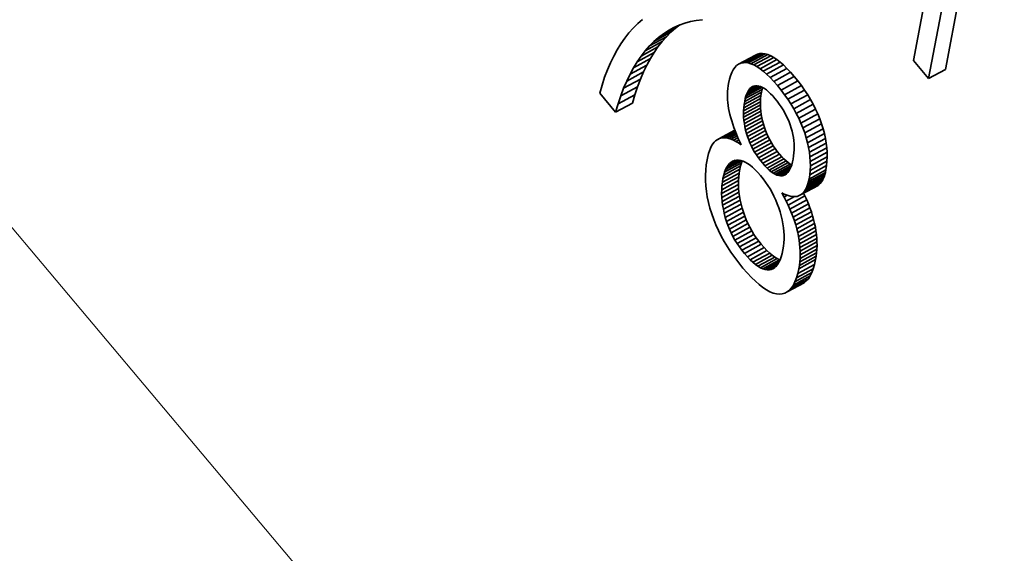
# Model space of a CAD drawing. Header units: millimetres. Extents: x -34 to 6620, y -230 to 4700.
# Tile 34 of 216: x 614 to 661, y 3640 to 3666. Entities that reach past the tile are written whole.
import ezdxf

# ---------------------------------------------------------------- set-up
doc = ezdxf.new("R2010")
doc.units = ezdxf.units.MM
doc.layers.add('1', color=7, linetype='Continuous', true_color=0xffffff)

msp = doc.modelspace()

# ---------------------------------------------------------------- linework, layer by layer
at = {"layer": '1', "color": 92, "linetype": 'Continuous', "lineweight": 13}
msp.add_line((588.484, 3685.425), (714.923, 3534.991), dxfattribs=at)
at = {"layer": '1', "color": 7, "linetype": 'Continuous', "lineweight": 35}
for p, q in [((657.831, 3663.34), (659.41, 3671.699)), ((657.029, 3662.903), (658.608, 3671.262)), ((657.508, 3670.16), (656.307, 3663.762)), ((643.181, 3665.525), (642.965, 3665.311)), ((643.407, 3665.721), (643.181, 3665.525)), ((645.148, 3665.444), (644.408, 3665.041)), ((644.895, 3665.331), (645.152, 3665.446)), ((644.979, 3665.304), (645.182, 3665.457)), ((645.152, 3665.446), (645.417, 3665.541)), ((645.417, 3665.541), (645.69, 3665.617)), ((645.69, 3665.617), (645.972, 3665.673)), ((645.972, 3665.673), (646.263, 3665.709)), ((642.759, 3665.079), (642.563, 3664.829)), ((642.965, 3665.311), (642.759, 3665.079)), ((644.544, 3664.896), (643.742, 3664.459)), ((644.757, 3665.11), (643.955, 3664.673)), ((644.979, 3665.304), (644.177, 3664.867)), ((644.177, 3664.867), (644.408, 3665.041)), ((644.339, 3664.663), (644.544, 3664.896)), ((644.408, 3665.041), (644.647, 3665.196)), ((644.544, 3664.896), (644.757, 3665.11)), ((644.647, 3665.196), (644.895, 3665.331)), ((644.757, 3665.11), (644.979, 3665.304)), ((642.378, 3664.562), (642.203, 3664.277)), ((642.563, 3664.829), (642.378, 3664.562)), ((644.144, 3664.411), (643.342, 3663.974)), ((644.339, 3664.663), (643.537, 3664.226)), ((643.537, 3664.226), (643.742, 3664.459)), ((643.742, 3664.459), (643.955, 3664.673)), ((643.955, 3664.673), (644.177, 3664.867)), ((643.959, 3664.141), (644.144, 3664.411)), ((644.144, 3664.411), (644.339, 3664.663)), ((642.038, 3663.975), (641.884, 3663.655)), ((642.203, 3664.277), (642.038, 3663.975)), ((643.959, 3664.141), (643.157, 3663.704)), ((643.157, 3663.704), (643.342, 3663.974)), ((643.342, 3663.974), (643.537, 3664.226)), ((643.783, 3663.853), (643.959, 3664.141)), ((648.784, 3664.023), (647.982, 3663.586)), ((648.886, 3664.069), (648.084, 3663.632)), ((648.998, 3664.095), (648.196, 3663.658)), ((649.118, 3664.099), (648.316, 3663.662)), ((649.244, 3664.083), (648.442, 3663.646)), ((649.377, 3664.046), (648.575, 3663.609)), ((649.515, 3663.988), (648.713, 3663.551)), ((648.886, 3664.069), (648.784, 3664.023)), ((648.998, 3664.095), (648.886, 3664.069)), ((649.118, 3664.099), (648.998, 3664.095)), ((649.244, 3664.083), (649.118, 3664.099)), ((649.377, 3664.046), (649.244, 3664.083)), ((649.515, 3663.988), (649.377, 3664.046)), ((649.658, 3663.91), (649.515, 3663.988)), ((641.884, 3663.655), (641.74, 3663.317)), ((643.617, 3663.546), (642.815, 3663.109)), ((643.783, 3663.853), (642.981, 3663.416)), ((642.981, 3663.416), (643.157, 3663.704)), ((643.46, 3663.221), (643.617, 3663.546)), ((643.617, 3663.546), (643.783, 3663.853)), ((647.888, 3663.519), (647.802, 3663.43)), ((647.982, 3663.586), (647.888, 3663.519)), ((648.084, 3663.632), (647.982, 3663.586)), ((648.196, 3663.658), (648.084, 3663.632)), ((648.316, 3663.662), (648.196, 3663.658)), ((648.442, 3663.646), (648.316, 3663.662)), ((648.575, 3663.609), (648.442, 3663.646)), ((648.713, 3663.551), (648.575, 3663.609)), ((648.856, 3663.473), (648.713, 3663.551)), ((649.658, 3663.91), (648.856, 3663.473)), ((649.005, 3663.374), (648.856, 3663.473)), ((649.807, 3663.811), (649.005, 3663.374)), ((649.961, 3663.691), (649.159, 3663.254)), ((650.121, 3663.55), (649.319, 3663.113)), ((649.807, 3663.811), (649.658, 3663.91)), ((649.961, 3663.691), (649.807, 3663.811)), ((650.121, 3663.55), (649.961, 3663.691)), ((650.286, 3663.389), (650.121, 3663.55)), ((656.307, 3663.762), (657.029, 3662.903)), ((641.74, 3663.317), (641.606, 3662.962)), ((643.46, 3663.221), (642.658, 3662.784)), ((642.658, 3662.784), (642.815, 3663.109)), ((642.815, 3663.109), (642.981, 3663.416)), ((643.313, 3662.878), (643.46, 3663.221)), ((647.597, 3663.04), (647.546, 3662.868)), ((647.657, 3663.191), (647.597, 3663.04)), ((647.725, 3663.321), (647.657, 3663.191)), ((647.802, 3663.43), (647.725, 3663.321)), ((649.159, 3663.254), (649.005, 3663.374)), ((649.319, 3663.113), (649.159, 3663.254)), ((649.484, 3662.952), (649.319, 3663.113)), ((650.286, 3663.389), (649.484, 3662.952)), ((650.457, 3663.207), (649.655, 3662.77)), ((650.633, 3663.004), (649.831, 3662.567)), ((650.457, 3663.207), (650.286, 3663.389)), ((650.633, 3663.004), (650.457, 3663.207)), ((650.809, 3662.789), (650.633, 3663.004)), ((657.831, 3663.34), (657.029, 3662.903)), ((641.483, 3662.59), (641.37, 3662.2)), ((641.606, 3662.962), (641.483, 3662.59)), ((643.313, 3662.878), (642.511, 3662.441)), ((642.511, 3662.441), (642.658, 3662.784)), ((643.175, 3662.516), (643.313, 3662.878)), ((647.482, 3662.55), (647.467, 3662.423)), ((647.503, 3662.675), (647.482, 3662.55)), ((647.546, 3662.868), (647.503, 3662.675)), ((649.015, 3662.526), (648.377, 3662.178)), ((648.929, 3662.55), (648.421, 3662.273)), ((648.847, 3662.56), (648.47, 3662.355)), ((648.768, 3662.556), (648.524, 3662.423)), ((648.689, 3662.535), (648.583, 3662.477)), ((648.716, 3662.546), (648.647, 3662.518)), ((648.79, 3662.56), (648.716, 3662.546)), ((648.868, 3662.56), (648.79, 3662.56)), ((648.949, 3662.547), (648.868, 3662.56)), ((649.034, 3662.52), (648.949, 3662.547)), ((649.655, 3662.77), (649.484, 3662.952)), ((649.831, 3662.567), (649.655, 3662.77)), ((650.007, 3662.352), (649.831, 3662.567)), ((650.809, 3662.789), (650.007, 3662.352)), ((650.974, 3662.571), (650.172, 3662.134)), ((650.974, 3662.571), (650.809, 3662.789)), ((651.129, 3662.351), (650.974, 3662.571)), ((641.37, 3662.2), (642.126, 3661.299)), ((643.047, 3662.135), (642.245, 3661.698)), ((642.245, 3661.698), (642.373, 3662.079)), ((643.175, 3662.516), (642.373, 3662.079)), ((642.373, 3662.079), (642.511, 3662.441)), ((642.928, 3661.736), (643.047, 3662.135)), ((643.047, 3662.135), (643.175, 3662.516)), ((647.457, 3662.294), (647.453, 3662.163)), ((647.453, 3662.163), (647.454, 3662.03)), ((647.467, 3662.423), (647.457, 3662.294)), ((649.051, 3662.1), (648.249, 3661.663)), ((649.076, 3662.249), (648.274, 3661.812)), ((649.105, 3662.384), (648.303, 3661.947)), ((648.337, 3662.069), (648.303, 3661.947)), ((649.104, 3662.487), (648.337, 3662.069)), ((648.377, 3662.178), (648.337, 3662.069)), ((648.421, 3662.273), (648.377, 3662.178)), ((648.47, 3662.355), (648.421, 3662.273)), ((648.524, 3662.423), (648.47, 3662.355)), ((648.583, 3662.477), (648.524, 3662.423)), ((648.647, 3662.518), (648.583, 3662.477)), ((649.121, 3662.48), (649.034, 3662.52)), ((649.051, 3662.1), (649.035, 3661.951)), ((649.076, 3662.249), (649.051, 3662.1)), ((649.105, 3662.384), (649.076, 3662.249)), ((649.13, 3662.474), (649.105, 3662.384)), ((649.212, 3662.425), (649.121, 3662.48)), ((649.306, 3662.358), (649.212, 3662.425)), ((649.404, 3662.276), (649.306, 3662.358)), ((649.504, 3662.181), (649.404, 3662.276)), ((649.608, 3662.072), (649.504, 3662.181)), ((649.715, 3661.95), (649.608, 3662.072)), ((650.172, 3662.134), (650.007, 3662.352)), ((650.327, 3661.914), (650.172, 3662.134)), ((651.129, 3662.351), (650.327, 3661.914)), ((651.274, 3662.129), (650.472, 3661.692)), ((651.274, 3662.129), (651.129, 3662.351)), ((651.409, 3661.904), (651.274, 3662.129)), ((642.928, 3661.736), (642.126, 3661.299)), ((642.126, 3661.299), (642.245, 3661.698)), ((647.454, 3662.03), (647.46, 3661.894)), ((647.46, 3661.894), (647.472, 3661.757)), ((647.472, 3661.757), (647.489, 3661.617)), ((647.489, 3661.617), (647.511, 3661.475)), ((649.023, 3661.65), (648.221, 3661.213)), ((649.025, 3661.801), (648.223, 3661.364)), ((649.035, 3661.951), (648.233, 3661.514)), ((648.249, 3661.663), (648.233, 3661.514)), ((648.274, 3661.812), (648.249, 3661.663)), ((648.303, 3661.947), (648.274, 3661.812)), ((649.025, 3661.801), (649.023, 3661.65)), ((649.023, 3661.65), (649.028, 3661.499)), ((649.035, 3661.951), (649.025, 3661.801)), ((649.821, 3661.818), (649.715, 3661.95)), ((649.921, 3661.685), (649.821, 3661.818)), ((650.015, 3661.549), (649.921, 3661.685)), ((650.472, 3661.692), (650.327, 3661.914)), ((650.607, 3661.467), (650.472, 3661.692)), ((651.409, 3661.904), (650.607, 3661.467)), ((651.534, 3661.678), (650.732, 3661.241)), ((651.534, 3661.678), (651.409, 3661.904)), ((651.649, 3661.449), (651.534, 3661.678)), ((647.511, 3661.475), (647.539, 3661.33)), ((647.539, 3661.33), (647.572, 3661.184)), ((647.572, 3661.184), (647.611, 3661.035)), ((648.223, 3661.364), (648.221, 3661.213)), ((648.221, 3661.213), (648.226, 3661.062)), ((648.233, 3661.514), (648.223, 3661.364)), ((649.028, 3661.499), (648.226, 3661.062)), ((649.04, 3661.346), (648.238, 3660.909)), ((649.06, 3661.193), (648.258, 3660.756)), ((649.028, 3661.499), (649.04, 3661.346)), ((649.04, 3661.346), (649.06, 3661.193)), ((649.06, 3661.193), (649.087, 3661.039)), ((650.102, 3661.411), (650.015, 3661.549)), ((650.183, 3661.271), (650.102, 3661.411)), ((650.257, 3661.13), (650.183, 3661.271)), ((650.325, 3660.986), (650.257, 3661.13)), ((650.732, 3661.241), (650.607, 3661.467)), ((650.847, 3661.012), (650.732, 3661.241)), ((651.649, 3661.449), (650.847, 3661.012)), ((651.754, 3661.218), (650.952, 3660.781)), ((651.754, 3661.218), (651.649, 3661.449)), ((651.849, 3660.984), (651.754, 3661.218)), ((647.611, 3661.035), (647.655, 3660.883)), ((647.655, 3660.883), (647.704, 3660.728)), ((647.704, 3660.728), (647.758, 3660.571)), ((648.226, 3661.062), (648.238, 3660.909)), ((648.238, 3660.909), (648.258, 3660.756)), ((648.258, 3660.756), (648.285, 3660.602)), ((649.087, 3661.039), (648.285, 3660.602)), ((649.122, 3660.884), (648.32, 3660.447)), ((649.163, 3660.728), (648.361, 3660.291)), ((649.087, 3661.039), (649.122, 3660.884)), ((649.122, 3660.884), (649.163, 3660.728)), ((649.163, 3660.728), (649.212, 3660.573)), ((650.386, 3660.84), (650.325, 3660.986)), ((650.441, 3660.692), (650.386, 3660.84)), ((650.489, 3660.542), (650.441, 3660.692)), ((650.952, 3660.781), (650.847, 3661.012)), ((651.047, 3660.547), (650.952, 3660.781)), ((651.849, 3660.984), (651.047, 3660.547)), ((651.934, 3660.749), (651.132, 3660.312)), ((651.934, 3660.749), (651.849, 3660.984)), ((652.008, 3660.514), (651.934, 3660.749)), ((647.769, 3660.425), (646.967, 3659.988)), ((647.805, 3660.444), (647.046, 3660.03)), ((647.81, 3660.431), (647.13, 3660.06)), ((647.82, 3660.404), (647.219, 3660.077)), ((647.836, 3660.365), (647.313, 3660.081)), ((647.857, 3660.314), (647.412, 3660.072)), ((647.883, 3660.249), (647.516, 3660.05)), ((647.758, 3660.571), (647.818, 3660.411)), ((647.805, 3660.445), (647.769, 3660.425)), ((647.818, 3660.411), (647.883, 3660.249)), ((647.883, 3660.249), (647.953, 3660.083)), ((648.285, 3660.602), (648.32, 3660.447)), ((648.32, 3660.447), (648.361, 3660.291)), ((648.361, 3660.291), (648.41, 3660.136)), ((649.212, 3660.573), (648.41, 3660.136)), ((649.267, 3660.421), (648.465, 3659.984)), ((649.328, 3660.271), (648.526, 3659.834)), ((649.212, 3660.573), (649.267, 3660.421)), ((649.267, 3660.421), (649.328, 3660.271)), ((649.328, 3660.271), (649.396, 3660.124)), ((650.53, 3660.391), (650.489, 3660.542)), ((650.565, 3660.241), (650.53, 3660.391)), ((650.592, 3660.092), (650.565, 3660.241)), ((651.132, 3660.312), (651.047, 3660.547)), ((651.206, 3660.077), (651.132, 3660.312)), ((652.008, 3660.514), (651.206, 3660.077)), ((652.07, 3660.282), (651.268, 3659.845)), ((652.07, 3660.282), (652.008, 3660.514)), ((652.12, 3660.054), (652.07, 3660.282)), ((646.759, 3659.784), (646.7, 3659.69)), ((646.823, 3659.865), (646.759, 3659.784)), ((646.892, 3659.933), (646.823, 3659.865)), ((646.967, 3659.988), (646.892, 3659.933)), ((647.046, 3660.03), (646.967, 3659.988)), ((647.13, 3660.06), (647.046, 3660.03)), ((647.219, 3660.077), (647.13, 3660.06)), ((647.313, 3660.081), (647.219, 3660.077)), ((647.412, 3660.072), (647.313, 3660.081)), ((647.516, 3660.05), (647.412, 3660.072)), ((647.625, 3660.015), (647.516, 3660.05)), ((647.915, 3660.173), (647.625, 3660.015)), ((647.739, 3659.967), (647.625, 3660.015)), ((647.953, 3660.083), (647.739, 3659.967)), ((647.858, 3659.906), (647.739, 3659.967)), ((647.999, 3659.983), (647.858, 3659.906)), ((647.981, 3659.832), (647.858, 3659.906)), ((647.953, 3660.083), (648.029, 3659.916)), ((648.051, 3659.87), (647.981, 3659.832)), ((648.11, 3659.745), (647.981, 3659.832)), ((648.029, 3659.916), (648.11, 3659.745)), ((648.41, 3660.136), (648.465, 3659.984)), ((648.465, 3659.984), (648.526, 3659.834)), ((648.526, 3659.834), (648.594, 3659.687)), ((649.396, 3660.124), (648.594, 3659.687)), ((649.47, 3659.98), (648.668, 3659.543)), ((649.55, 3659.839), (648.748, 3659.402)), ((649.396, 3660.124), (649.47, 3659.98)), ((649.47, 3659.98), (649.55, 3659.839)), ((649.55, 3659.839), (649.636, 3659.7)), ((650.611, 3659.944), (650.592, 3660.092)), ((650.624, 3659.796), (650.611, 3659.944)), ((650.629, 3659.649), (650.624, 3659.796)), ((651.268, 3659.845), (651.206, 3660.077)), ((651.318, 3659.617), (651.268, 3659.845)), ((652.12, 3660.054), (651.318, 3659.617)), ((652.158, 3659.829), (651.356, 3659.392)), ((652.158, 3659.829), (652.12, 3660.054)), ((652.185, 3659.607), (652.158, 3659.829)), ((646.554, 3659.334), (646.516, 3659.189)), ((646.598, 3659.465), (646.554, 3659.334)), ((646.647, 3659.584), (646.598, 3659.465)), ((646.7, 3659.69), (646.647, 3659.584)), ((648.594, 3659.687), (648.668, 3659.543)), ((648.668, 3659.543), (648.748, 3659.402)), ((648.748, 3659.402), (648.834, 3659.263)), ((649.636, 3659.7), (648.834, 3659.263)), ((648.834, 3659.263), (648.927, 3659.127)), ((649.729, 3659.564), (648.927, 3659.127)), ((649.828, 3659.431), (649.026, 3658.994)), ((649.934, 3659.3), (649.132, 3658.863)), ((649.636, 3659.7), (649.729, 3659.564)), ((649.729, 3659.564), (649.828, 3659.431)), ((649.828, 3659.431), (649.934, 3659.3)), ((649.934, 3659.3), (650.041, 3659.178)), ((650.602, 3659.213), (650.618, 3659.358)), ((650.618, 3659.358), (650.628, 3659.503)), ((650.628, 3659.503), (650.629, 3659.649)), ((651.356, 3659.392), (651.318, 3659.617)), ((651.383, 3659.17), (651.356, 3659.392)), ((652.185, 3659.607), (651.383, 3659.17)), ((652.2, 3659.388), (651.398, 3658.951)), ((652.2, 3659.388), (652.185, 3659.607)), ((652.203, 3659.173), (652.2, 3659.388)), ((646.443, 3658.788), (646.418, 3658.541)), ((646.482, 3659.032), (646.443, 3658.788)), ((646.516, 3659.189), (646.482, 3659.032)), ((648.12, 3658.884), (647.318, 3658.447)), ((648.127, 3658.989), (647.366, 3658.574)), ((648.02, 3659.012), (647.421, 3658.686)), ((647.482, 3658.782), (647.421, 3658.686)), ((647.916, 3659.018), (647.482, 3658.782)), ((647.55, 3658.861), (647.482, 3658.782)), ((647.818, 3659.007), (647.55, 3658.861)), ((647.625, 3658.925), (647.55, 3658.861)), ((647.723, 3658.978), (647.625, 3658.925)), ((647.706, 3658.972), (647.625, 3658.925)), ((647.793, 3659.003), (647.706, 3658.972)), ((647.888, 3659.019), (647.793, 3659.003)), ((647.987, 3659.018), (647.888, 3659.019)), ((648.089, 3659.001), (647.987, 3659.018)), ((648.12, 3658.884), (648.078, 3658.74)), ((648.195, 3658.968), (648.089, 3659.001)), ((648.156, 3658.98), (648.12, 3658.884)), ((648.303, 3658.918), (648.195, 3658.968)), ((648.415, 3658.853), (648.303, 3658.918)), ((648.53, 3658.772), (648.415, 3658.853)), ((648.927, 3659.127), (649.026, 3658.994)), ((649.026, 3658.994), (649.132, 3658.863)), ((649.132, 3658.863), (649.239, 3658.741)), ((650.041, 3659.178), (649.239, 3658.741)), ((650.145, 3659.07), (649.343, 3658.633)), ((650.245, 3658.976), (649.443, 3658.539)), ((650.342, 3658.895), (649.54, 3658.458)), ((650.436, 3658.829), (649.634, 3658.392)), ((650.041, 3659.178), (650.145, 3659.07)), ((650.145, 3659.07), (650.245, 3658.976)), ((650.245, 3658.976), (650.342, 3658.895)), ((650.342, 3658.895), (650.436, 3658.829)), ((650.436, 3658.829), (650.509, 3658.787)), ((650.473, 3658.684), (650.513, 3658.799)), ((650.513, 3658.799), (650.548, 3658.927)), ((650.548, 3658.927), (650.579, 3659.069)), ((650.579, 3659.069), (650.602, 3659.213)), ((651.398, 3658.951), (651.383, 3659.17)), ((652.194, 3658.961), (651.392, 3658.525)), ((651.401, 3658.736), (651.398, 3658.951)), ((652.203, 3659.173), (651.401, 3658.736)), ((652.173, 3658.753), (652.194, 3658.961)), ((652.194, 3658.961), (652.203, 3659.173)), ((646.418, 3658.541), (646.406, 3658.292)), ((648.014, 3658.401), (647.212, 3657.964)), ((648.043, 3658.58), (647.241, 3658.143)), ((648.078, 3658.74), (647.276, 3658.303)), ((647.318, 3658.447), (647.276, 3658.303)), ((647.366, 3658.574), (647.318, 3658.447)), ((647.421, 3658.686), (647.366, 3658.574)), ((648.014, 3658.401), (647.994, 3658.221)), ((648.043, 3658.58), (648.014, 3658.401)), ((648.078, 3658.74), (648.043, 3658.58)), ((648.649, 3658.674), (648.53, 3658.772)), ((648.77, 3658.56), (648.649, 3658.674)), ((648.895, 3658.431), (648.77, 3658.56)), ((649.023, 3658.285), (648.895, 3658.431)), ((649.239, 3658.741), (649.343, 3658.633)), ((649.343, 3658.633), (649.443, 3658.539)), ((649.443, 3658.539), (649.54, 3658.458)), ((649.54, 3658.458), (649.634, 3658.392)), ((649.634, 3658.392), (649.725, 3658.34)), ((650.5, 3658.762), (649.725, 3658.34)), ((649.725, 3658.34), (649.813, 3658.302)), ((650.459, 3658.653), (649.813, 3658.302)), ((650.413, 3658.558), (649.897, 3658.277)), ((650.362, 3658.476), (649.978, 3658.267)), ((650.305, 3658.406), (650.056, 3658.271)), ((650.238, 3658.347), (650.13, 3658.288)), ((650.13, 3658.288), (650.199, 3658.32)), ((650.199, 3658.32), (650.264, 3658.365)), ((650.264, 3658.365), (650.323, 3658.424)), ((650.323, 3658.424), (650.378, 3658.497)), ((650.378, 3658.497), (650.428, 3658.584)), ((650.428, 3658.584), (650.473, 3658.684)), ((652.087, 3658.323), (651.285, 3657.886)), ((652.116, 3658.431), (651.314, 3657.994)), ((652.141, 3658.548), (651.339, 3658.111)), ((651.339, 3658.111), (651.371, 3658.316)), ((652.173, 3658.753), (651.371, 3658.316)), ((651.371, 3658.316), (651.392, 3658.525)), ((651.392, 3658.525), (651.401, 3658.736)), ((652.054, 3658.224), (652.087, 3658.323)), ((652.087, 3658.323), (652.116, 3658.431)), ((652.116, 3658.431), (652.141, 3658.548)), ((652.141, 3658.548), (652.173, 3658.753)), ((646.406, 3658.292), (646.408, 3658.039)), ((646.408, 3658.039), (646.423, 3657.783)), ((647.98, 3657.856), (647.178, 3657.419)), ((647.982, 3658.039), (647.18, 3657.602)), ((647.994, 3658.221), (647.192, 3657.784)), ((647.212, 3657.964), (647.192, 3657.784)), ((647.241, 3658.143), (647.212, 3657.964)), ((647.276, 3658.303), (647.241, 3658.143)), ((647.982, 3658.039), (647.98, 3657.856)), ((647.98, 3657.856), (647.987, 3657.671)), ((647.994, 3658.221), (647.982, 3658.039)), ((649.147, 3658.13), (649.023, 3658.285)), ((649.265, 3657.971), (649.147, 3658.13)), ((649.376, 3657.808), (649.265, 3657.971)), ((649.813, 3658.302), (649.897, 3658.277)), ((649.897, 3658.277), (649.978, 3658.267)), ((649.978, 3658.267), (650.056, 3658.271)), ((650.056, 3658.271), (650.13, 3658.288)), ((651.827, 3657.859), (651.025, 3657.422)), ((651.881, 3657.915), (651.079, 3657.478)), ((651.93, 3657.979), (651.128, 3657.542)), ((651.975, 3658.051), (651.173, 3657.614)), ((652.016, 3658.133), (651.214, 3657.696)), ((652.054, 3658.224), (651.252, 3657.787)), ((651.252, 3657.787), (651.285, 3657.886)), ((651.285, 3657.886), (651.314, 3657.994)), ((651.314, 3657.994), (651.339, 3658.111)), ((651.77, 3657.813), (651.827, 3657.859)), ((651.827, 3657.859), (651.881, 3657.915)), ((651.881, 3657.915), (651.93, 3657.979)), ((651.93, 3657.979), (651.975, 3658.051)), ((651.975, 3658.051), (652.016, 3658.133)), ((652.016, 3658.133), (652.054, 3658.224)), ((646.423, 3657.783), (646.452, 3657.525)), ((646.452, 3657.525), (646.495, 3657.264)), ((647.18, 3657.602), (647.178, 3657.419)), ((647.178, 3657.419), (647.185, 3657.234)), ((647.192, 3657.784), (647.18, 3657.602)), ((647.987, 3657.671), (647.185, 3657.234)), ((648.002, 3657.485), (647.2, 3657.048)), ((647.987, 3657.671), (648.002, 3657.485)), ((648.002, 3657.485), (648.026, 3657.298)), ((649.48, 3657.641), (649.376, 3657.808)), ((649.577, 3657.47), (649.48, 3657.641)), ((649.667, 3657.295), (649.577, 3657.47)), ((650.147, 3657.255), (650.039, 3657.45)), ((650.039, 3657.45), (650.147, 3657.399)), ((650.147, 3657.399), (650.25, 3657.356)), ((651.708, 3657.775), (650.906, 3657.338)), ((650.906, 3657.338), (650.968, 3657.376)), ((651.77, 3657.813), (650.968, 3657.376)), ((650.968, 3657.376), (651.025, 3657.422)), ((651.025, 3657.422), (651.079, 3657.478)), ((651.079, 3657.478), (651.128, 3657.542)), ((651.144, 3657.306), (651.082, 3657.434)), ((651.128, 3657.542), (651.173, 3657.614)), ((651.173, 3657.614), (651.214, 3657.696)), ((651.214, 3657.696), (651.252, 3657.787)), ((651.708, 3657.775), (651.77, 3657.813)), ((646.495, 3657.264), (646.551, 3656.999)), ((646.551, 3656.999), (646.621, 3656.732)), ((647.185, 3657.234), (647.2, 3657.048)), ((647.2, 3657.048), (647.224, 3656.861)), ((648.026, 3657.298), (647.224, 3656.861)), ((648.06, 3657.109), (647.258, 3656.672)), ((648.102, 3656.918), (647.3, 3656.481)), ((648.026, 3657.298), (648.06, 3657.109)), ((648.06, 3657.109), (648.102, 3656.918)), ((648.102, 3656.918), (648.153, 3656.726)), ((649.75, 3657.115), (649.667, 3657.295)), ((649.827, 3656.932), (649.75, 3657.115)), ((649.896, 3656.744), (649.827, 3656.932)), ((650.301, 3657.339), (650.147, 3657.255)), ((650.248, 3657.061), (650.147, 3657.255)), ((650.643, 3657.277), (650.248, 3657.061)), ((650.342, 3656.869), (650.248, 3657.061)), ((650.25, 3657.356), (650.348, 3657.323)), ((651.144, 3657.306), (650.342, 3656.869)), ((650.348, 3657.323), (650.441, 3657.298)), ((651.231, 3657.116), (650.429, 3656.679)), ((650.441, 3657.298), (650.53, 3657.283)), ((651.311, 3656.926), (650.509, 3656.489)), ((650.53, 3657.283), (650.615, 3657.276)), ((650.615, 3657.276), (650.695, 3657.278)), ((650.695, 3657.278), (650.77, 3657.289)), ((650.77, 3657.289), (650.84, 3657.309)), ((650.84, 3657.309), (650.906, 3657.338)), ((651.231, 3657.116), (651.144, 3657.306)), ((651.311, 3656.926), (651.231, 3657.116)), ((651.383, 3656.738), (651.311, 3656.926)), ((646.621, 3656.732), (646.704, 3656.462)), ((646.704, 3656.462), (646.8, 3656.192)), ((647.224, 3656.861), (647.258, 3656.672)), ((647.258, 3656.672), (647.3, 3656.481)), ((647.3, 3656.481), (647.351, 3656.289)), ((648.153, 3656.726), (647.351, 3656.289)), ((648.212, 3656.535), (647.41, 3656.098)), ((648.153, 3656.726), (648.212, 3656.535)), ((648.212, 3656.535), (648.278, 3656.349)), ((649.958, 3656.552), (649.896, 3656.744)), ((650.012, 3656.359), (649.958, 3656.552)), ((650.429, 3656.679), (650.342, 3656.869)), ((650.509, 3656.489), (650.429, 3656.679)), ((650.581, 3656.301), (650.509, 3656.489)), ((651.383, 3656.738), (650.581, 3656.301)), ((651.449, 3656.552), (650.647, 3656.115)), ((651.449, 3656.552), (651.383, 3656.738)), ((651.507, 3656.366), (651.449, 3656.552)), ((646.8, 3656.192), (646.908, 3655.924)), ((647.351, 3656.289), (647.41, 3656.098)), ((647.41, 3656.098), (647.476, 3655.912)), ((648.278, 3656.349), (647.476, 3655.912)), ((648.352, 3656.166), (647.55, 3655.729)), ((648.432, 3655.988), (647.63, 3655.551)), ((648.278, 3656.349), (648.352, 3656.166)), ((648.352, 3656.166), (648.432, 3655.988)), ((648.432, 3655.988), (648.52, 3655.814)), ((650.058, 3656.169), (650.012, 3656.359)), ((650.094, 3655.981), (650.058, 3656.169)), ((650.121, 3655.796), (650.094, 3655.981)), ((650.647, 3656.115), (650.581, 3656.301)), ((650.705, 3655.929), (650.647, 3656.115)), ((651.507, 3656.366), (650.705, 3655.929)), ((651.559, 3656.182), (650.757, 3655.745)), ((651.603, 3656), (650.801, 3655.563)), ((651.559, 3656.182), (651.507, 3656.366)), ((651.603, 3656), (651.559, 3656.182)), ((651.64, 3655.819), (651.603, 3656)), ((646.908, 3655.924), (647.028, 3655.659)), ((647.028, 3655.659), (647.159, 3655.397)), ((647.476, 3655.912), (647.55, 3655.729)), ((647.55, 3655.729), (647.63, 3655.551)), ((647.63, 3655.551), (647.718, 3655.377)), ((648.52, 3655.814), (647.718, 3655.377)), ((648.615, 3655.644), (647.813, 3655.207)), ((648.52, 3655.814), (648.615, 3655.644)), ((648.615, 3655.644), (648.717, 3655.478)), ((650.139, 3655.613), (650.121, 3655.796)), ((650.148, 3655.433), (650.139, 3655.613)), ((650.757, 3655.745), (650.705, 3655.929)), ((650.801, 3655.563), (650.757, 3655.745)), ((650.838, 3655.382), (650.801, 3655.563)), ((651.64, 3655.819), (650.838, 3655.382)), ((651.67, 3655.64), (650.868, 3655.203)), ((651.67, 3655.64), (651.64, 3655.819)), ((651.692, 3655.463), (651.67, 3655.64)), ((647.159, 3655.397), (647.301, 3655.137)), ((647.301, 3655.137), (647.456, 3654.879)), ((647.718, 3655.377), (647.813, 3655.207)), ((647.813, 3655.207), (647.915, 3655.041)), ((648.717, 3655.478), (647.915, 3655.041)), ((647.915, 3655.041), (648.024, 3654.88)), ((648.826, 3655.317), (648.024, 3654.88)), ((648.943, 3655.159), (648.141, 3654.722)), ((648.717, 3655.478), (648.826, 3655.317)), ((648.826, 3655.317), (648.943, 3655.159)), ((648.943, 3655.159), (649.066, 3655.006)), ((650.12, 3654.907), (650.138, 3655.08)), ((650.138, 3655.08), (650.148, 3655.255)), ((650.148, 3655.255), (650.148, 3655.433)), ((650.868, 3655.203), (650.838, 3655.382)), ((650.89, 3655.026), (650.868, 3655.203)), ((651.692, 3655.463), (650.89, 3655.026)), ((650.906, 3654.85), (650.89, 3655.026)), ((651.708, 3655.287), (650.906, 3654.85)), ((651.717, 3655.114), (650.915, 3654.677)), ((651.708, 3655.287), (651.692, 3655.463)), ((651.717, 3655.114), (651.708, 3655.287)), ((651.718, 3654.942), (651.717, 3655.114)), ((647.456, 3654.879), (647.622, 3654.624)), ((647.622, 3654.624), (647.799, 3654.372)), ((648.024, 3654.88), (648.141, 3654.722)), ((648.141, 3654.722), (648.264, 3654.569)), ((649.066, 3655.006), (648.264, 3654.569)), ((648.264, 3654.569), (648.402, 3654.411)), ((649.204, 3654.848), (648.402, 3654.411)), ((649.337, 3654.708), (648.535, 3654.271)), ((649.466, 3654.586), (648.664, 3654.149)), ((649.066, 3655.006), (649.204, 3654.848)), ((649.204, 3654.848), (649.337, 3654.708)), ((649.337, 3654.708), (649.466, 3654.586)), ((649.466, 3654.586), (649.59, 3654.481)), ((650.012, 3654.406), (650.055, 3654.563)), ((650.055, 3654.563), (650.093, 3654.736)), ((650.093, 3654.736), (650.12, 3654.907)), ((651.699, 3654.604), (650.897, 3654.167)), ((650.915, 3654.677), (650.906, 3654.85)), ((651.712, 3654.772), (650.91, 3654.335)), ((650.916, 3654.505), (650.915, 3654.677)), ((651.718, 3654.942), (650.916, 3654.505)), ((651.679, 3654.437), (651.699, 3654.604)), ((651.699, 3654.604), (651.712, 3654.772)), ((651.712, 3654.772), (651.718, 3654.942)), ((647.799, 3654.372), (647.989, 3654.122)), ((647.989, 3654.122), (648.19, 3653.874)), ((648.402, 3654.411), (648.535, 3654.271)), ((648.535, 3654.271), (648.664, 3654.149)), ((648.664, 3654.149), (648.788, 3654.044)), ((649.59, 3654.481), (648.788, 3654.044)), ((649.71, 3654.393), (648.908, 3653.956)), ((649.826, 3654.323), (649.024, 3653.886)), ((649.937, 3654.271), (649.135, 3653.834)), ((649.915, 3654.165), (649.242, 3653.798)), ((649.59, 3654.481), (649.71, 3654.393)), ((649.71, 3654.393), (649.826, 3654.323)), ((649.826, 3654.323), (649.937, 3654.271)), ((649.844, 3654.042), (649.906, 3654.146)), ((649.906, 3654.146), (649.962, 3654.267)), ((649.937, 3654.271), (649.96, 3654.263)), ((649.962, 3654.267), (650.012, 3654.406)), ((651.652, 3654.273), (650.85, 3653.836)), ((651.679, 3654.437), (650.877, 3654)), ((650.877, 3654), (650.897, 3654.167)), ((650.897, 3654.167), (650.91, 3654.335)), ((650.91, 3654.335), (650.916, 3654.505)), ((651.601, 3654.043), (651.652, 3654.273)), ((651.652, 3654.273), (651.679, 3654.437)), ((648.19, 3653.874), (648.394, 3653.639)), ((648.394, 3653.639), (648.592, 3653.429)), ((648.788, 3654.044), (648.908, 3653.956)), ((648.908, 3653.956), (649.024, 3653.886)), ((649.024, 3653.886), (649.135, 3653.834)), ((649.135, 3653.834), (649.242, 3653.798)), ((649.242, 3653.798), (649.344, 3653.781)), ((649.854, 3654.059), (649.344, 3653.781)), ((649.344, 3653.781), (649.442, 3653.781)), ((649.787, 3653.969), (649.442, 3653.781)), ((649.442, 3653.781), (649.534, 3653.798)), ((649.712, 3653.895), (649.534, 3653.798)), ((649.534, 3653.798), (649.621, 3653.833)), ((649.621, 3653.833), (649.701, 3653.885)), ((649.701, 3653.885), (649.776, 3653.955)), ((649.776, 3653.955), (649.844, 3654.042)), ((651.472, 3653.655), (650.67, 3653.218)), ((651.541, 3653.837), (650.739, 3653.4)), ((651.601, 3654.043), (650.799, 3653.606)), ((650.799, 3653.606), (650.85, 3653.836)), ((650.85, 3653.836), (650.877, 3654)), ((651.394, 3653.498), (651.472, 3653.655)), ((651.472, 3653.655), (651.541, 3653.837)), ((651.541, 3653.837), (651.601, 3654.043)), ((648.592, 3653.429), (648.782, 3653.243)), ((648.782, 3653.243), (648.966, 3653.082)), ((651.102, 3653.173), (650.3, 3652.736)), ((651.209, 3653.257), (650.407, 3652.82)), ((651.306, 3653.365), (650.504, 3652.928)), ((651.394, 3653.498), (650.592, 3653.061)), ((650.592, 3653.061), (650.67, 3653.218)), ((650.67, 3653.218), (650.739, 3653.4)), ((650.739, 3653.4), (650.799, 3653.606)), ((651.102, 3653.173), (651.209, 3653.257)), ((651.209, 3653.257), (651.306, 3653.365)), ((651.306, 3653.365), (651.394, 3653.498)), ((648.966, 3653.082), (649.143, 3652.945)), ((649.143, 3652.945), (649.313, 3652.833)), ((649.313, 3652.833), (649.477, 3652.745)), ((649.477, 3652.745), (649.633, 3652.682)), ((649.633, 3652.682), (649.782, 3652.644)), ((650.185, 3652.677), (650.3, 3652.736)), ((650.3, 3652.736), (650.407, 3652.82)), ((650.407, 3652.82), (650.504, 3652.928)), ((650.504, 3652.928), (650.592, 3653.061)), ((649.782, 3652.644), (649.925, 3652.63)), ((649.925, 3652.63), (650.059, 3652.641)), ((650.059, 3652.641), (650.185, 3652.677))]:
    msp.add_line(p, q, dxfattribs=at)

doc.saveas('drawing.dxf')
